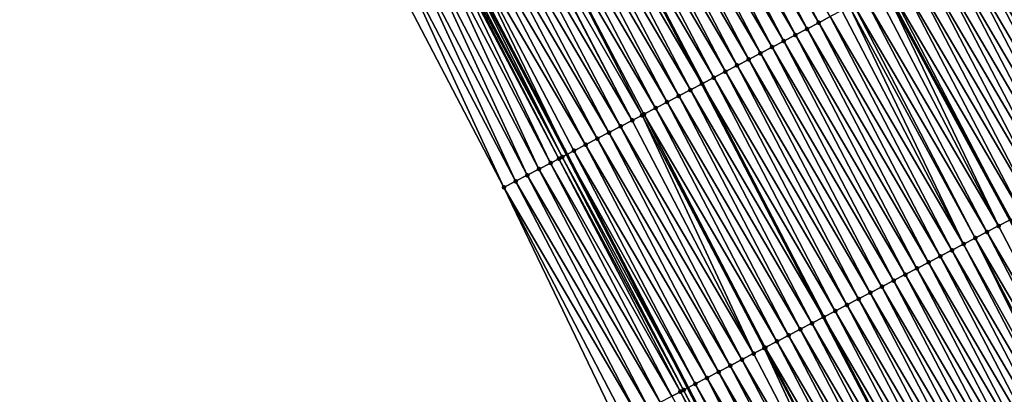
# Model space of a CAD drawing. Header units: feet. Extents: x 2010743 to 2022806, y 818705 to 837694.
# Tile 186 of 256: x 2012235 to 2012310, y 825352 to 825381. Entities that reach past the tile are written whole.
import ezdxf

# ---------------------------------------------------------------- set-up
doc = ezdxf.new("R2010")
doc.units = ezdxf.units.FT
doc.header["$MEASUREMENT"] = 0
for name, color, linetype, lineweight in [('EP_Travel Lane', 172, 'Continuous', 53), ('Road Shots', 141, 'Continuous', 100), ('STRIPING', 60, 'Continuous', 53)]:
    doc.layers.add(name, color=color, linetype=linetype, lineweight=lineweight)
doc.layers.add('I-77-MM17-21_NB-Surface-Border', color=7, linetype='Continuous')
doc.layers.add('I-77-MM17-21_NB-Surface-TIN', color=7, linetype='Continuous')

msp = doc.modelspace()

# ---------------------------------------------------------------- linework, layer by layer
at = {"layer": 'EP_Travel Lane'}
msp.add_polyline3d([(2012239.637, 825441.528, 325.619), (2012248.862, 825423.783, 325.6), (2012258.086, 825406.037, 325.585), (2012267.33, 825388.269, 325.52), (2012276.615, 825370.554, 325.467), (2012285.83, 825352.83, 325.404), (2012295.052, 825335.083, 325.311), (2012304.274, 825317.336, 325.194), (2012313.496, 825299.59, 325.071), (2012322.718, 825281.843, 324.95), (2012331.94, 825264.097, 324.812), (2012341.162, 825246.35, 324.661), (2012350.384, 825228.604, 324.512), (2012359.605, 825210.858, 324.34)], dxfattribs=at)
at = {"layer": 'I-77-MM17-21_NB-Surface-Border', "color": 3, "linetype": 'Continuous', "lineweight": -3}
msp.add_polyline3d([(2012345.654, 825226.142, 324.331), (2012336.505, 825243.926, 324.47), (2012327.103, 825261.579, 324.603), (2012317.712, 825279.237, 324.736), (2012308.205, 825296.836, 324.866), (2012298.941, 825314.56, 325.022), (2012289.704, 825332.299, 325.143), (2012280.486, 825350.048, 325.237), (2012271.841, 825368.058, 325.353), (2012262.572, 825385.78, 325.418), (2012252.975, 825403.383, 325.449), (2012244.153, 825421.338, 325.467), (2012235.02, 825439.131, 325.501)], dxfattribs=at)
at = {"layer": 'I-77-MM17-21_NB-Surface-TIN', "color": 128, "linetype": 'Continuous', "lineweight": -3}
for points in [[(2012295.766, 825380.572, 325.12), (2012286.497, 825398.294, 325.172), (2012285.611, 825397.831, 325.185)], [(2012295.766, 825380.572, 325.12), (2012296.652, 825381.036, 325.108), (2012286.497, 825398.294, 325.172)], [(2012293.994, 825379.645, 325.152), (2012284.725, 825397.367, 325.2), (2012283.839, 825396.904, 325.22)], [(2012294.88, 825380.109, 325.136), (2012285.611, 825397.831, 325.185), (2012284.725, 825397.367, 325.2)], [(2012293.994, 825379.645, 325.152), (2012294.88, 825380.109, 325.136), (2012284.725, 825397.367, 325.2)], [(2012294.88, 825380.109, 325.136), (2012295.766, 825380.572, 325.12), (2012285.611, 825397.831, 325.185)], [(2012293.108, 825379.182, 325.168), (2012283.839, 825396.904, 325.22), (2012282.952, 825396.44, 325.236)], [(2012293.108, 825379.182, 325.168), (2012293.994, 825379.645, 325.152), (2012283.839, 825396.904, 325.22)], [(2012291.336, 825378.255, 325.2), (2012282.066, 825395.977, 325.246), (2012281.18, 825395.513, 325.266)], [(2012292.222, 825378.718, 325.187), (2012282.952, 825396.44, 325.236), (2012282.066, 825395.977, 325.246)], [(2012291.336, 825378.255, 325.2), (2012292.222, 825378.718, 325.187), (2012282.066, 825395.977, 325.246)], [(2012292.222, 825378.718, 325.187), (2012293.108, 825379.182, 325.168), (2012282.952, 825396.44, 325.236)], [(2012289.564, 825377.328, 325.233), (2012280.294, 825395.05, 325.281), (2012279.408, 825394.586, 325.31)], [(2012290.45, 825377.791, 325.214), (2012281.18, 825395.513, 325.266), (2012280.294, 825395.05, 325.281)], [(2012289.564, 825377.328, 325.233), (2012290.45, 825377.791, 325.214), (2012280.294, 825395.05, 325.281)], [(2012290.45, 825377.791, 325.214), (2012291.336, 825378.255, 325.2), (2012281.18, 825395.513, 325.266)], [(2012288.677, 825376.864, 325.257), (2012279.408, 825394.586, 325.31), (2012278.522, 825394.123, 325.333)], [(2012288.677, 825376.864, 325.257), (2012289.564, 825377.328, 325.233), (2012279.408, 825394.586, 325.31)], [(2012276.75, 825393.196, 325.36), (2012286.905, 825375.937, 325.298), (2012277.636, 825393.659, 325.343)], [(2012287.791, 825376.401, 325.283), (2012278.522, 825394.123, 325.333), (2012277.636, 825393.659, 325.343)], [(2012287.791, 825376.401, 325.283), (2012277.636, 825393.659, 325.343), (2012286.905, 825375.937, 325.298)], [(2012287.791, 825376.401, 325.283), (2012288.677, 825376.864, 325.257), (2012278.522, 825394.123, 325.333)], [(2012286.019, 825375.474, 325.312), (2012276.75, 825393.196, 325.36), (2012275.864, 825392.732, 325.378)], [(2012286.019, 825375.474, 325.312), (2012286.905, 825375.937, 325.298), (2012276.75, 825393.196, 325.36)], [(2012284.247, 825374.547, 325.348), (2012274.978, 825392.269, 325.396), (2012274.091, 825391.805, 325.414)], [(2012285.133, 825375.01, 325.328), (2012275.864, 825392.732, 325.378), (2012274.978, 825392.269, 325.396)], [(2012284.247, 825374.547, 325.348), (2012285.133, 825375.01, 325.328), (2012274.978, 825392.269, 325.396)], [(2012285.133, 825375.01, 325.328), (2012286.019, 825375.474, 325.312), (2012275.864, 825392.732, 325.378)], [(2012282.34, 825373.549, 325.394), (2012273.205, 825391.342, 325.429), (2012272.355, 825390.897, 325.445)], [(2012283.361, 825374.083, 325.368), (2012274.091, 825391.805, 325.414), (2012273.205, 825391.342, 325.429)], [(2012282.34, 825373.549, 325.394), (2012282.475, 825373.62, 325.391), (2012273.205, 825391.342, 325.429)], [(2012282.475, 825373.62, 325.391), (2012283.361, 825374.083, 325.368), (2012273.205, 825391.342, 325.429)], [(2012283.361, 825374.083, 325.368), (2012284.247, 825374.547, 325.348), (2012274.091, 825391.805, 325.414)], [(2012281.589, 825373.156, 325.406), (2012272.319, 825390.878, 325.446), (2012271.433, 825390.415, 325.458)], [(2012281.589, 825373.156, 325.406), (2012272.355, 825390.897, 325.445), (2012272.319, 825390.878, 325.446)], [(2012281.589, 825373.156, 325.406), (2012282.34, 825373.549, 325.394), (2012272.355, 825390.897, 325.445)], [(2012279.817, 825372.229, 325.429), (2012270.547, 825389.951, 325.474), (2012269.661, 825389.488, 325.491)], [(2012280.703, 825372.693, 325.414), (2012271.433, 825390.415, 325.458), (2012270.547, 825389.951, 325.474)], [(2012279.817, 825372.229, 325.429), (2012280.703, 825372.693, 325.414), (2012270.547, 825389.951, 325.474)], [(2012280.703, 825372.693, 325.414), (2012281.589, 825373.156, 325.406), (2012271.433, 825390.415, 325.458)], [(2012278.044, 825371.302, 325.46), (2012268.775, 825389.024, 325.506), (2012267.889, 825388.561, 325.51)], [(2012278.93, 825371.766, 325.447), (2012269.661, 825389.488, 325.491), (2012268.775, 825389.024, 325.506)], [(2012278.044, 825371.302, 325.46), (2012278.93, 825371.766, 325.447), (2012268.775, 825389.024, 325.506)], [(2012278.93, 825371.766, 325.447), (2012279.817, 825372.229, 325.429), (2012269.661, 825389.488, 325.491)], [(2012276.272, 825370.375, 325.472), (2012267.33, 825388.269, 325.52), (2012267.003, 825388.097, 325.525)], [(2012267.889, 825388.561, 325.51), (2012267.33, 825388.269, 325.52), (2012276.615, 825370.554, 325.467)], [(2012276.272, 825370.375, 325.472), (2012276.615, 825370.554, 325.467), (2012267.33, 825388.269, 325.52)], [(2012277.158, 825370.839, 325.46), (2012267.889, 825388.561, 325.51), (2012276.615, 825370.554, 325.467)], [(2012277.158, 825370.839, 325.46), (2012278.044, 825371.302, 325.46), (2012267.889, 825388.561, 325.51)], [(2012274.5, 825369.448, 325.43), (2012266.117, 825387.634, 325.499), (2012265.23, 825387.17, 325.482)], [(2012275.386, 825369.912, 325.444), (2012266.718, 825387.948, 325.527), (2012266.117, 825387.634, 325.499)], [(2012274.5, 825369.448, 325.43), (2012275.386, 825369.912, 325.444), (2012266.117, 825387.634, 325.499)], [(2012276.012, 825370.239, 325.479), (2012266.826, 825388.005, 325.529), (2012266.718, 825387.948, 325.527)], [(2012275.386, 825369.912, 325.444), (2012276.012, 825370.239, 325.479), (2012266.718, 825387.948, 325.527)], [(2012276.272, 825370.375, 325.472), (2012267.003, 825388.097, 325.525), (2012266.826, 825388.005, 325.529)], [(2012276.012, 825370.239, 325.479), (2012276.272, 825370.375, 325.472), (2012266.826, 825388.005, 325.529)], [(2012318.316, 825369.753, 324.811), (2012309.058, 825387.525, 324.884), (2012308.172, 825387.061, 324.9)], [(2012319.202, 825370.215, 324.794), (2012309.944, 825387.988, 324.87), (2012309.058, 825387.525, 324.884)], [(2012318.316, 825369.753, 324.811), (2012319.202, 825370.215, 324.794), (2012309.058, 825387.525, 324.884)], [(2012273.614, 825368.985, 325.408), (2012265.23, 825387.17, 325.482), (2012264.344, 825386.707, 325.461)], [(2012273.614, 825368.985, 325.408), (2012274.5, 825369.448, 325.43), (2012265.23, 825387.17, 325.482)], [(2012317.429, 825369.291, 324.828), (2012308.172, 825387.061, 324.9), (2012307.285, 825386.598, 324.919)], [(2012317.429, 825369.291, 324.828), (2012318.316, 825369.753, 324.811), (2012308.172, 825387.061, 324.9)], [(2012271.841, 825368.058, 325.353), (2012263.458, 825386.244, 325.438), (2012262.572, 825385.78, 325.418)], [(2012272.728, 825368.521, 325.376), (2012264.344, 825386.707, 325.461), (2012263.458, 825386.244, 325.438)], [(2012271.841, 825368.058, 325.353), (2012272.728, 825368.521, 325.376), (2012263.458, 825386.244, 325.438)], [(2012272.728, 825368.521, 325.376), (2012273.614, 825368.985, 325.408), (2012264.344, 825386.707, 325.461)], [(2012315.655, 825368.367, 324.863), (2012306.399, 825386.134, 324.938), (2012305.513, 825385.671, 324.954)], [(2012316.542, 825368.829, 324.847), (2012307.285, 825386.598, 324.919), (2012306.399, 825386.134, 324.938)], [(2012315.655, 825368.367, 324.863), (2012316.542, 825368.829, 324.847), (2012306.399, 825386.134, 324.938)], [(2012316.542, 825368.829, 324.847), (2012317.429, 825369.291, 324.828), (2012307.285, 825386.598, 324.919)], [(2012314.768, 825367.905, 324.879), (2012305.513, 825385.671, 324.954), (2012304.627, 825385.207, 324.969)], [(2012314.768, 825367.905, 324.879), (2012315.655, 825368.367, 324.863), (2012305.513, 825385.671, 324.954)], [(2012312.994, 825366.981, 324.914), (2012303.741, 825384.744, 324.985), (2012302.855, 825384.28, 325.005)], [(2012313.881, 825367.443, 324.895), (2012304.627, 825385.207, 324.969), (2012303.741, 825384.744, 324.985)], [(2012312.994, 825366.981, 324.914), (2012313.881, 825367.443, 324.895), (2012303.741, 825384.744, 324.985)], [(2012313.881, 825367.443, 324.895), (2012314.768, 825367.905, 324.879), (2012304.627, 825385.207, 324.969)], [(2012311.221, 825366.057, 324.956), (2012301.969, 825383.817, 325.027), (2012301.083, 825383.353, 325.044)], [(2012312.107, 825366.519, 324.935), (2012302.855, 825384.28, 325.005), (2012301.969, 825383.817, 325.027)], [(2012311.221, 825366.057, 324.956), (2012312.107, 825366.519, 324.935), (2012301.969, 825383.817, 325.027)], [(2012312.107, 825366.519, 324.935), (2012312.994, 825366.981, 324.914), (2012302.855, 825384.28, 325.005)], [(2012309.447, 825365.133, 324.989), (2012300.793, 825383.202, 325.05), (2012300.197, 825382.89, 325.061)], [(2012301.083, 825383.353, 325.044), (2012300.793, 825383.202, 325.05), (2012310.319, 825365.587, 324.974)], [(2012309.447, 825365.133, 324.989), (2012310.319, 825365.587, 324.974), (2012300.793, 825383.202, 325.05)], [(2012310.334, 825365.595, 324.974), (2012301.083, 825383.353, 325.044), (2012310.319, 825365.587, 324.974)], [(2012310.334, 825365.595, 324.974), (2012311.221, 825366.057, 324.956), (2012301.083, 825383.353, 325.044)], [(2012308.56, 825364.671, 325.001), (2012299.311, 825382.426, 325.073), (2012298.424, 825381.963, 325.086)], [(2012309.447, 825365.133, 324.989), (2012300.197, 825382.89, 325.061), (2012299.311, 825382.426, 325.073)], [(2012308.56, 825364.671, 325.001), (2012309.447, 825365.133, 324.989), (2012299.311, 825382.426, 325.073)], [(2012306.786, 825363.747, 325.02), (2012298.117, 825381.802, 325.084), (2012297.538, 825381.499, 325.084)], [(2012307.673, 825364.209, 325.015), (2012298.424, 825381.963, 325.086), (2012298.117, 825381.802, 325.084)], [(2012306.786, 825363.747, 325.02), (2012307.673, 825364.209, 325.015), (2012298.117, 825381.802, 325.084)], [(2012307.673, 825364.209, 325.015), (2012308.56, 825364.671, 325.001), (2012298.424, 825381.963, 325.086)], [(2012305.899, 825363.285, 325.055), (2012296.652, 825381.036, 325.108), (2012295.766, 825380.572, 325.12)], [(2012306.786, 825363.747, 325.02), (2012297.538, 825381.499, 325.084), (2012296.652, 825381.036, 325.108)], [(2012305.899, 825363.285, 325.055), (2012306.786, 825363.747, 325.02), (2012296.652, 825381.036, 325.108)], [(2012304.126, 825362.361, 325.076), (2012294.88, 825380.109, 325.136), (2012293.994, 825379.645, 325.152)], [(2012305.013, 825362.823, 325.065), (2012295.766, 825380.572, 325.12), (2012294.88, 825380.109, 325.136)], [(2012304.126, 825362.361, 325.076), (2012305.013, 825362.823, 325.065), (2012294.88, 825380.109, 325.136)], [(2012305.013, 825362.823, 325.065), (2012305.899, 825363.285, 325.055), (2012295.766, 825380.572, 325.12)], [(2012303.239, 825361.899, 325.086), (2012293.994, 825379.645, 325.152), (2012293.108, 825379.182, 325.168)], [(2012303.239, 825361.899, 325.086), (2012304.126, 825362.361, 325.076), (2012293.994, 825379.645, 325.152)], [(2012301.465, 825360.975, 325.119), (2012292.222, 825378.718, 325.187), (2012291.336, 825378.255, 325.2)], [(2012302.352, 825361.437, 325.102), (2012293.108, 825379.182, 325.168), (2012292.222, 825378.718, 325.187)], [(2012301.465, 825360.975, 325.119), (2012302.352, 825361.437, 325.102), (2012292.222, 825378.718, 325.187)], [(2012302.352, 825361.437, 325.102), (2012303.239, 825361.899, 325.086), (2012293.108, 825379.182, 325.168)], [(2012299.691, 825360.051, 325.148), (2012290.45, 825377.791, 325.214), (2012289.564, 825377.328, 325.233)], [(2012300.578, 825360.513, 325.131), (2012291.336, 825378.255, 325.2), (2012290.45, 825377.791, 325.214)], [(2012299.691, 825360.051, 325.148), (2012300.578, 825360.513, 325.131), (2012290.45, 825377.791, 325.214)], [(2012300.578, 825360.513, 325.131), (2012301.465, 825360.975, 325.119), (2012291.336, 825378.255, 325.2)], [(2012298.804, 825359.589, 325.169), (2012289.564, 825377.328, 325.233), (2012288.677, 825376.864, 325.257)], [(2012298.804, 825359.589, 325.169), (2012299.691, 825360.051, 325.148), (2012289.564, 825377.328, 325.233)], [(2012297.031, 825358.665, 325.213), (2012287.791, 825376.401, 325.283), (2012286.905, 825375.937, 325.298)], [(2012297.918, 825359.127, 325.19), (2012288.677, 825376.864, 325.257), (2012287.791, 825376.401, 325.283)], [(2012297.031, 825358.665, 325.213), (2012297.918, 825359.127, 325.19), (2012287.791, 825376.401, 325.283)], [(2012297.918, 825359.127, 325.19), (2012298.804, 825359.589, 325.169), (2012288.677, 825376.864, 325.257)], [(2012286.019, 825375.474, 325.312), (2012296.144, 825358.203, 325.231), (2012286.905, 825375.937, 325.298)], [(2012297.031, 825358.665, 325.213), (2012286.905, 825375.937, 325.298), (2012296.144, 825358.203, 325.231)], [(2012294.37, 825357.279, 325.262), (2012285.133, 825375.01, 325.328), (2012284.247, 825374.547, 325.348)], [(2012295.257, 825357.741, 325.247), (2012286.019, 825375.474, 325.312), (2012285.133, 825375.01, 325.328)], [(2012294.37, 825357.279, 325.262), (2012295.257, 825357.741, 325.247), (2012285.133, 825375.01, 325.328)], [(2012295.257, 825357.741, 325.247), (2012296.144, 825358.203, 325.231), (2012286.019, 825375.474, 325.312)], [(2012292.596, 825356.355, 325.3), (2012283.361, 825374.083, 325.368), (2012282.475, 825373.62, 325.391)], [(2012293.483, 825356.817, 325.28), (2012284.247, 825374.547, 325.348), (2012283.361, 825374.083, 325.368)], [(2012292.596, 825356.355, 325.3), (2012293.483, 825356.817, 325.28), (2012283.361, 825374.083, 325.368)], [(2012293.483, 825356.817, 325.28), (2012294.37, 825357.279, 325.262), (2012284.247, 825374.547, 325.348)], [(2012290.823, 825355.431, 325.332), (2012282.34, 825373.549, 325.394), (2012281.589, 825373.156, 325.406)], [(2012291.626, 825355.849, 325.319), (2012282.475, 825373.62, 325.391), (2012282.34, 825373.549, 325.394)], [(2012290.823, 825355.431, 325.332), (2012291.626, 825355.849, 325.319), (2012282.34, 825373.549, 325.394)], [(2012291.626, 825355.849, 325.319), (2012291.71, 825355.893, 325.317), (2012282.475, 825373.62, 325.391)], [(2012291.71, 825355.893, 325.317), (2012292.596, 825356.355, 325.3), (2012282.475, 825373.62, 325.391)], [(2012289.936, 825354.969, 325.344), (2012280.703, 825372.693, 325.414), (2012279.817, 825372.229, 325.429)], [(2012290.823, 825355.431, 325.332), (2012281.589, 825373.156, 325.406), (2012280.703, 825372.693, 325.414)], [(2012289.936, 825354.969, 325.344), (2012290.823, 825355.431, 325.332), (2012280.703, 825372.693, 325.414)], [(2012289.049, 825354.507, 325.359), (2012279.817, 825372.229, 325.429), (2012278.93, 825371.766, 325.447)], [(2012289.049, 825354.507, 325.359), (2012289.936, 825354.969, 325.344), (2012279.817, 825372.229, 325.429)], [(2012287.275, 825353.582, 325.389), (2012278.044, 825371.302, 325.46), (2012277.158, 825370.839, 325.46)], [(2012288.162, 825354.044, 325.375), (2012278.93, 825371.766, 325.447), (2012278.044, 825371.302, 325.46)], [(2012287.275, 825353.582, 325.389), (2012288.162, 825354.044, 325.375), (2012278.044, 825371.302, 325.46)], [(2012288.162, 825354.044, 325.375), (2012289.049, 825354.507, 325.359), (2012278.93, 825371.766, 325.447)], [(2012285.501, 825352.659, 325.406), (2012276.272, 825370.375, 325.472), (2012276.012, 825370.239, 325.479)], [(2012276.272, 825370.375, 325.472), (2012285.83, 825352.83, 325.404), (2012276.615, 825370.554, 325.467)], [(2012285.501, 825352.659, 325.406), (2012285.83, 825352.83, 325.404), (2012276.272, 825370.375, 325.472)], [(2012286.388, 825353.12, 325.4), (2012277.158, 825370.839, 325.46), (2012276.615, 825370.554, 325.467)], [(2012286.388, 825353.12, 325.4), (2012276.615, 825370.554, 325.467), (2012285.83, 825352.83, 325.404)], [(2012286.388, 825353.12, 325.4), (2012287.275, 825353.582, 325.389), (2012277.158, 825370.839, 325.46)], [(2012284.614, 825352.197, 325.376), (2012275.386, 825369.912, 325.444), (2012274.5, 825369.448, 325.43)], [(2012285.259, 825352.532, 325.411), (2012276.012, 825370.239, 325.479), (2012275.386, 825369.912, 325.444)], [(2012284.614, 825352.197, 325.376), (2012285.259, 825352.532, 325.411), (2012275.386, 825369.912, 325.444)], [(2012285.259, 825352.532, 325.411), (2012285.501, 825352.659, 325.406), (2012276.012, 825370.239, 325.479)], [(2012282.84, 825351.273, 325.324), (2012273.614, 825368.985, 325.408), (2012272.728, 825368.521, 325.376)], [(2012283.727, 825351.735, 325.348), (2012274.5, 825369.448, 325.43), (2012273.614, 825368.985, 325.408)], [(2012282.84, 825351.273, 325.324), (2012283.727, 825351.735, 325.348), (2012273.614, 825368.985, 325.408)], [(2012283.727, 825351.735, 325.348), (2012284.614, 825352.197, 325.376), (2012274.5, 825369.448, 325.43)], [(2012281.953, 825350.811, 325.292), (2012272.728, 825368.521, 325.376), (2012271.841, 825368.058, 325.353)], [(2012280.486, 825350.048, 325.237), (2012281.066, 825350.35, 325.262), (2012271.841, 825368.058, 325.353)], [(2012281.066, 825350.35, 325.262), (2012281.953, 825350.811, 325.292), (2012271.841, 825368.058, 325.353)], [(2012281.953, 825350.811, 325.292), (2012282.84, 825351.273, 325.324), (2012272.728, 825368.521, 325.376)], [(2012318.685, 825347.395, 324.9), (2012309.447, 825365.133, 324.989), (2012308.56, 825364.671, 325.001)], [(2012318.685, 825347.395, 324.9), (2012310.319, 825365.587, 324.974), (2012309.447, 825365.133, 324.989)], [(2012317.798, 825346.933, 324.916), (2012308.56, 825364.671, 325.001), (2012307.673, 825364.209, 325.015)], [(2012317.798, 825346.933, 324.916), (2012318.685, 825347.395, 324.9), (2012308.56, 825364.671, 325.001)], [(2012316.025, 825346.009, 324.926), (2012306.786, 825363.747, 325.02), (2012305.899, 825363.285, 325.055)], [(2012316.548, 825346.281, 324.931), (2012307.673, 825364.209, 325.015), (2012306.786, 825363.747, 325.02)], [(2012316.025, 825346.009, 324.926), (2012316.548, 825346.281, 324.931), (2012306.786, 825363.747, 325.02)], [(2012316.548, 825346.281, 324.931), (2012316.912, 825346.471, 324.932), (2012307.673, 825364.209, 325.015)], [(2012316.912, 825346.471, 324.932), (2012317.798, 825346.933, 324.916), (2012307.673, 825364.209, 325.015)], [(2012314.251, 825345.085, 324.967), (2012305.013, 825362.823, 325.065), (2012304.126, 825362.361, 325.076)], [(2012315.138, 825345.547, 324.954), (2012305.899, 825363.285, 325.055), (2012305.013, 825362.823, 325.065)], [(2012314.251, 825345.085, 324.967), (2012315.138, 825345.547, 324.954), (2012305.013, 825362.823, 325.065)], [(2012315.138, 825345.547, 324.954), (2012316.025, 825346.009, 324.926), (2012305.899, 825363.285, 325.055)], [(2012313.364, 825344.623, 324.977), (2012304.126, 825362.361, 325.076), (2012303.239, 825361.899, 325.086)], [(2012313.364, 825344.623, 324.977), (2012314.251, 825345.085, 324.967), (2012304.126, 825362.361, 325.076)], [(2012311.59, 825343.699, 325.012), (2012302.352, 825361.437, 325.102), (2012301.465, 825360.975, 325.119)], [(2012312.477, 825344.161, 324.994), (2012303.239, 825361.899, 325.086), (2012302.352, 825361.437, 325.102)], [(2012311.59, 825343.699, 325.012), (2012312.477, 825344.161, 324.994), (2012302.352, 825361.437, 325.102)], [(2012312.477, 825344.161, 324.994), (2012313.364, 825344.623, 324.977), (2012303.239, 825361.899, 325.086)], [(2012310.703, 825343.237, 325.03), (2012301.465, 825360.975, 325.119), (2012300.578, 825360.513, 325.131)], [(2012310.703, 825343.237, 325.03), (2012311.59, 825343.699, 325.012), (2012301.465, 825360.975, 325.119)], [(2012308.93, 825342.313, 325.06), (2012299.691, 825360.051, 325.148), (2012298.804, 825359.589, 325.169)], [(2012309.817, 825342.775, 325.044), (2012300.578, 825360.513, 325.131), (2012299.691, 825360.051, 325.148)], [(2012308.93, 825342.313, 325.06), (2012309.817, 825342.775, 325.044), (2012299.691, 825360.051, 325.148)], [(2012309.817, 825342.775, 325.044), (2012310.703, 825343.237, 325.03), (2012300.578, 825360.513, 325.131)], [(2012307.156, 825341.389, 325.099), (2012297.918, 825359.127, 325.19), (2012297.031, 825358.665, 325.213)], [(2012308.043, 825341.851, 325.077), (2012298.804, 825359.589, 325.169), (2012297.918, 825359.127, 325.19)], [(2012307.156, 825341.389, 325.099), (2012308.043, 825341.851, 325.077), (2012297.918, 825359.127, 325.19)], [(2012308.043, 825341.851, 325.077), (2012308.93, 825342.313, 325.06), (2012298.804, 825359.589, 325.169)], [(2012306.269, 825340.926, 325.124), (2012297.031, 825358.665, 325.213), (2012296.144, 825358.203, 325.231)], [(2012306.269, 825340.926, 325.124), (2012307.156, 825341.389, 325.099), (2012297.031, 825358.665, 325.213)], [(2012304.495, 825340.002, 325.157), (2012295.257, 825357.741, 325.247), (2012294.37, 825357.279, 325.262)], [(2012295.257, 825357.741, 325.247), (2012305.382, 825340.464, 325.14), (2012296.144, 825358.203, 325.231)], [(2012304.495, 825340.002, 325.157), (2012305.382, 825340.464, 325.14), (2012295.257, 825357.741, 325.247)], [(2012306.269, 825340.926, 325.124), (2012296.144, 825358.203, 325.231), (2012305.382, 825340.464, 325.14)], [(2012303.609, 825339.54, 325.17), (2012294.37, 825357.279, 325.262), (2012293.483, 825356.817, 325.28)], [(2012303.609, 825339.54, 325.17), (2012304.495, 825340.002, 325.157), (2012294.37, 825357.279, 325.262)], [(2012301.835, 825338.616, 325.208), (2012292.596, 825356.355, 325.3), (2012291.71, 825355.893, 325.317)], [(2012302.722, 825339.078, 325.188), (2012293.483, 825356.817, 325.28), (2012292.596, 825356.355, 325.3)], [(2012301.835, 825338.616, 325.208), (2012302.722, 825339.078, 325.188), (2012292.596, 825356.355, 325.3)], [(2012302.722, 825339.078, 325.188), (2012303.609, 825339.54, 325.17), (2012293.483, 825356.817, 325.28)], [(2012300.061, 825337.692, 325.241), (2012290.823, 825355.431, 325.332), (2012289.936, 825354.969, 325.344)], [(2012300.061, 825337.692, 325.241), (2012291.626, 825355.849, 325.319), (2012290.823, 825355.431, 325.332)], [(2012300.948, 825338.154, 325.225), (2012291.71, 825355.893, 325.317), (2012291.626, 825355.849, 325.319)], [(2012300.061, 825337.692, 325.241), (2012300.948, 825338.154, 325.225), (2012291.626, 825355.849, 325.319)], [(2012300.948, 825338.154, 325.225), (2012301.835, 825338.616, 325.208), (2012291.71, 825355.893, 325.317)], [(2012299.174, 825337.23, 325.252), (2012289.936, 825354.969, 325.344), (2012289.049, 825354.507, 325.359)], [(2012299.174, 825337.23, 325.252), (2012300.061, 825337.692, 325.241), (2012289.936, 825354.969, 325.344)], [(2012297.4, 825336.306, 325.286), (2012288.162, 825354.044, 325.375), (2012287.275, 825353.582, 325.389)], [(2012298.287, 825336.768, 325.27), (2012289.049, 825354.507, 325.359), (2012288.162, 825354.044, 325.375)], [(2012297.4, 825336.306, 325.286), (2012298.287, 825336.768, 325.27), (2012288.162, 825354.044, 325.375)], [(2012298.287, 825336.768, 325.27), (2012299.174, 825337.23, 325.252), (2012289.049, 825354.507, 325.359)], [(2012295.627, 825335.382, 325.312), (2012286.388, 825353.12, 325.4), (2012285.83, 825352.83, 325.404)], [(2012296.32, 825335.744, 325.306), (2012287.275, 825353.582, 325.389), (2012286.388, 825353.12, 325.4)], [(2012295.627, 825335.382, 325.312), (2012296.32, 825335.744, 325.306), (2012286.388, 825353.12, 325.4)], [(2012296.32, 825335.744, 325.306), (2012296.514, 825335.844, 325.302), (2012287.275, 825353.582, 325.389)], [(2012296.514, 825335.844, 325.302), (2012297.4, 825336.306, 325.286), (2012287.275, 825353.582, 325.389)], [(2012294.387, 825334.737, 325.32), (2012285.259, 825352.532, 325.411), (2012284.614, 825352.197, 325.376)], [(2012294.74, 825334.92, 325.311), (2012285.501, 825352.659, 325.406), (2012285.259, 825352.532, 325.411)], [(2012294.387, 825334.737, 325.32), (2012294.74, 825334.92, 325.311), (2012285.259, 825352.532, 325.411)], [(2012285.501, 825352.659, 325.406), (2012295.052, 825335.083, 325.311), (2012285.83, 825352.83, 325.404)], [(2012294.74, 825334.92, 325.311), (2012295.052, 825335.083, 325.311), (2012285.501, 825352.659, 325.406)], [(2012295.627, 825335.382, 325.312), (2012285.83, 825352.83, 325.404), (2012295.052, 825335.083, 325.311)]]:
    msp.add_3dface(points, dxfattribs=at)
at = {"layer": 'Road Shots', "lineweight": 100}
for p in [(2012294.88, 825380.109, 325.136), (2012295.766, 825380.572, 325.12), (2012293.994, 825379.645, 325.152), (2012292.222, 825378.718, 325.187), (2012293.108, 825379.182, 325.168), (2012290.45, 825377.791, 325.214), (2012291.336, 825378.255, 325.2), (2012289.564, 825377.328, 325.233), (2012287.791, 825376.401, 325.283), (2012288.677, 825376.864, 325.257), (2012286.905, 825375.937, 325.298), (2012285.133, 825375.01, 325.328), (2012286.019, 825375.474, 325.312), (2012283.361, 825374.083, 325.368), (2012284.247, 825374.547, 325.348), (2012282.34, 825373.549, 325.394), (2012282.475, 825373.62, 325.391), (2012280.703, 825372.693, 325.414), (2012281.589, 825373.156, 325.406), (2012279.817, 825372.229, 325.429), (2012278.044, 825371.302, 325.46), (2012278.93, 825371.766, 325.447), (2012276.272, 825370.375, 325.472), (2012277.158, 825370.839, 325.46), (2012275.386, 825369.912, 325.444), (2012276.012, 825370.239, 325.479), (2012273.614, 825368.985, 325.408), (2012274.5, 825369.448, 325.43), (2012271.841, 825368.058, 325.353), (2012272.728, 825368.521, 325.376), (2012309.447, 825365.133, 324.989), (2012308.56, 825364.671, 325.001), (2012306.786, 825363.747, 325.02), (2012307.673, 825364.209, 325.015), (2012305.013, 825362.823, 325.065), (2012305.899, 825363.285, 325.055), (2012304.126, 825362.361, 325.076), (2012302.352, 825361.437, 325.102), (2012303.239, 825361.899, 325.086), (2012301.465, 825360.975, 325.119), (2012299.691, 825360.051, 325.148), (2012300.578, 825360.513, 325.131), (2012297.918, 825359.127, 325.19), (2012298.804, 825359.589, 325.169), (2012297.031, 825358.665, 325.213), (2012295.257, 825357.741, 325.247), (2012296.144, 825358.203, 325.231), (2012294.37, 825357.279, 325.262), (2012292.596, 825356.355, 325.3), (2012293.483, 825356.817, 325.28), (2012290.823, 825355.431, 325.332), (2012291.626, 825355.849, 325.319), (2012291.71, 825355.893, 325.317), (2012289.936, 825354.969, 325.344), (2012288.162, 825354.044, 325.375), (2012289.049, 825354.507, 325.359), (2012286.388, 825353.12, 325.4), (2012287.275, 825353.582, 325.389), (2012285.259, 825352.532, 325.411), (2012285.501, 825352.659, 325.406)]:
    msp.add_point(p, dxfattribs=at)
at = {"layer": 'STRIPING'}
for points in [[(2012262.782, 825453.546, 325.22), (2012272.259, 825435.931, 325.192), (2012281.736, 825418.317, 325.163), (2012291.198, 825400.754, 325.101), (2012300.793, 825383.202, 325.05), (2012310.319, 825365.587, 324.974), (2012319.831, 825347.991, 324.88), (2012329.342, 825330.395, 324.751), (2012338.853, 825312.8, 324.62), (2012348.364, 825295.204, 324.487), (2012357.875, 825277.608, 324.347), (2012367.386, 825260.012, 324.203), (2012376.897, 825242.416, 324.048), (2012386.408, 825224.821, 323.86)], [(2012249.984, 825446.901, 325.451), (2012259.201, 825429.151, 325.424), (2012268.417, 825411.401, 325.407), (2012277.636, 825393.659, 325.343), (2012286.905, 825375.937, 325.298), (2012296.144, 825358.203, 325.231), (2012305.382, 825340.464, 325.14), (2012314.621, 825322.726, 325.019), (2012323.859, 825304.988, 324.892), (2012333.097, 825287.25, 324.775), (2012342.336, 825269.512, 324.645), (2012351.574, 825251.774, 324.504), (2012360.812, 825234.037, 324.34), (2012370.05, 825216.299, 324.157)]]:
    msp.add_polyline3d(points, dxfattribs=at)

doc.saveas('drawing.dxf')
